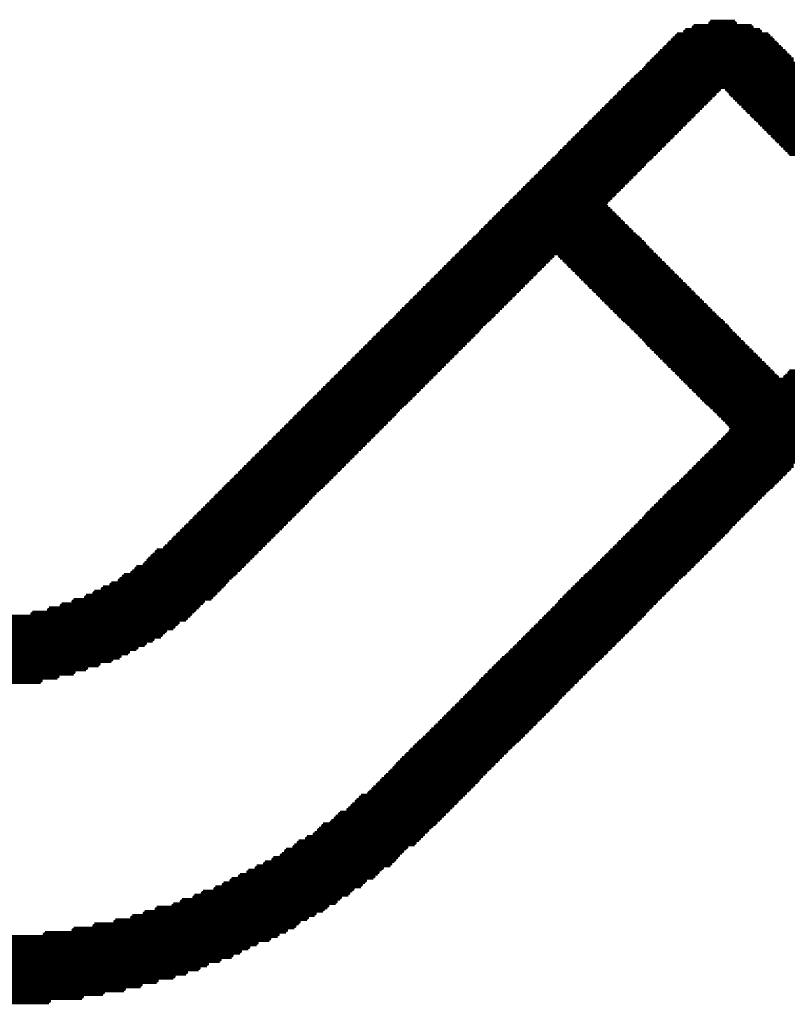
# Model space of a CAD drawing. Extents: x -0.07 to 0.95, y -0.15 to 1.54.
# Tile 9 of 18: x 0.41 to 0.52, y 0.48 to 0.62. Entities that reach past the tile are written whole.
import ezdxf

# ---------------------------------------------------------------- set-up
doc = ezdxf.new("R2010")
doc.units = 0
doc.layers.get('0').update_dxf_attribs({"linetype": 'CONTINUOUS'})
doc.layers.add('gto', color=2, linetype='CONTINUOUS')

# ---------------------------------------------------------------- blocks, each defined once
blk = doc.blocks.new('D72')
at = {"const_width": 0.0003}
blk.add_lwpolyline([(-0.00015, 0, 1), (0.00015, 0, 1)], format="xyb", close=True, dxfattribs=at)

msp = doc.modelspace()

# ---------------------------------------------------------------- linework, layer by layer
at = {"layer": 'gto', "color": 2, "const_width": 0.001}
for points in [[(0.5064, 0.6178), (0.5147, 0.6178)], [(0.5088, 0.6184), (0.5123, 0.6184)], [(0.504, 0.6166), (0.5171, 0.6166)], [(0.5052, 0.6172), (0.5159, 0.6172)], [(0.5022, 0.6148), (0.5189, 0.6148)], [(0.5028, 0.6154), (0.5183, 0.6154)], [(0.5034, 0.616), (0.5177, 0.616)], [(0.501, 0.6136), (0.5201, 0.6136)], [(0.5016, 0.6142), (0.5195, 0.6142)], [(0.4998, 0.6124), (0.5213, 0.6124)], [(0.5004, 0.613), (0.5207, 0.613)], [(0.4981, 0.6107), (0.5231, 0.6107)], [(0.4987, 0.6112), (0.5225, 0.6112)], [(0.4993, 0.6118), (0.5219, 0.6118)], [(0.4969, 0.6095), (0.5242, 0.6095)], [(0.4975, 0.6101), (0.5236, 0.6101)], [(0.4957, 0.6083), (0.5094, 0.6083)], [(0.4963, 0.6089), (0.51, 0.6089)], [(0.5112, 0.6089), (0.5248, 0.6089)], [(0.5117, 0.6083), (0.5254, 0.6083)], [(0.4939, 0.6065), (0.5076, 0.6065)], [(0.4945, 0.6071), (0.5082, 0.6071)], [(0.4951, 0.6077), (0.5088, 0.6077)], [(0.5123, 0.6077), (0.526, 0.6077)], [(0.5129, 0.6071), (0.5266, 0.6071)], [(0.5135, 0.6065), (0.5272, 0.6065)], [(0.4927, 0.6053), (0.5064, 0.6053)], [(0.4933, 0.6059), (0.507, 0.6059)], [(0.5141, 0.6059), (0.5278, 0.6059)], [(0.5147, 0.6053), (0.5284, 0.6053)], [(0.4915, 0.6041), (0.5052, 0.6041)], [(0.4921, 0.6047), (0.5058, 0.6047)], [(0.5153, 0.6047), (0.529, 0.6047)], [(0.5159, 0.6041), (0.5296, 0.6041)], [(0.4897, 0.6023), (0.5034, 0.6023)], [(0.4903, 0.6029), (0.504, 0.6029)], [(0.4909, 0.6035), (0.5046, 0.6035)], [(0.5165, 0.6035), (0.5302, 0.6035)], [(0.5171, 0.6029), (0.5308, 0.6029)], [(0.5177, 0.6023), (0.5314, 0.6023)], [(0.4885, 0.6011), (0.5022, 0.6011)], [(0.4891, 0.6017), (0.5028, 0.6017)], [(0.5183, 0.6017), (0.532, 0.6017)], [(0.5189, 0.6011), (0.5326, 0.6011)], [(0.4873, 0.5999), (0.501, 0.5999)], [(0.4879, 0.6005), (0.5016, 0.6005)], [(0.5195, 0.6005), (0.5332, 0.6005)], [(0.5201, 0.5999), (0.5338, 0.5999)], [(0.4856, 0.5982), (0.4993, 0.5982)], [(0.4862, 0.5988), (0.4998, 0.5988)], [(0.4868, 0.5993), (0.5004, 0.5993)], [(0.4844, 0.597), (0.4981, 0.597)], [(0.485, 0.5976), (0.4987, 0.5976)], [(0.4826, 0.5952), (0.4963, 0.5952)], [(0.4832, 0.5958), (0.4969, 0.5958)], [(0.4838, 0.5964), (0.4975, 0.5964)], [(0.4814, 0.594), (0.4951, 0.594)], [(0.482, 0.5946), (0.4957, 0.5946)], [(0.4802, 0.5928), (0.4939, 0.5928)], [(0.4808, 0.5934), (0.4945, 0.5934)], [(0.4784, 0.591), (0.4951, 0.591)], [(0.479, 0.5916), (0.4945, 0.5916)], [(0.4796, 0.5922), (0.4939, 0.5922)], [(0.4772, 0.5898), (0.4963, 0.5898)], [(0.4778, 0.5904), (0.4957, 0.5904)], [(0.476, 0.5886), (0.4975, 0.5886)], [(0.4766, 0.5892), (0.4969, 0.5892)], [(0.4743, 0.5869), (0.4993, 0.5869)], [(0.4749, 0.5875), (0.4987, 0.5875)], [(0.4755, 0.588), (0.4981, 0.588)], [(0.4731, 0.5857), (0.5004, 0.5857)], [(0.4737, 0.5863), (0.4998, 0.5863)], [(0.4713, 0.5839), (0.485, 0.5839)], [(0.4719, 0.5845), (0.4856, 0.5845)], [(0.4725, 0.5851), (0.4862, 0.5851)], [(0.4873, 0.5851), (0.501, 0.5851)], [(0.4879, 0.5845), (0.5016, 0.5845)], [(0.4885, 0.5839), (0.5022, 0.5839)], [(0.4701, 0.5827), (0.4838, 0.5827)], [(0.4707, 0.5833), (0.4844, 0.5833)], [(0.4891, 0.5833), (0.5028, 0.5833)], [(0.4897, 0.5827), (0.5034, 0.5827)], [(0.4689, 0.5815), (0.4826, 0.5815)], [(0.4695, 0.5821), (0.4832, 0.5821)], [(0.4903, 0.5821), (0.504, 0.5821)], [(0.4909, 0.5815), (0.5046, 0.5815)], [(0.4671, 0.5797), (0.4808, 0.5797)], [(0.4677, 0.5803), (0.4814, 0.5803)], [(0.4683, 0.5809), (0.482, 0.5809)], [(0.4915, 0.5809), (0.5052, 0.5809)], [(0.4921, 0.5803), (0.5058, 0.5803)], [(0.4927, 0.5797), (0.5064, 0.5797)], [(0.4659, 0.5785), (0.4796, 0.5785)], [(0.4665, 0.5791), (0.4802, 0.5791)], [(0.4933, 0.5791), (0.507, 0.5791)], [(0.4939, 0.5785), (0.5076, 0.5785)], [(0.4647, 0.5773), (0.4784, 0.5773)], [(0.4653, 0.5779), (0.479, 0.5779)], [(0.4945, 0.5779), (0.5082, 0.5779)], [(0.4951, 0.5773), (0.5088, 0.5773)], [(0.463, 0.5756), (0.4766, 0.5756)], [(0.4636, 0.5761), (0.4772, 0.5761)], [(0.4641, 0.5767), (0.4778, 0.5767)], [(0.4957, 0.5767), (0.5094, 0.5767)], [(0.4963, 0.5761), (0.51, 0.5761)], [(0.4969, 0.5756), (0.5106, 0.5756)], [(0.4618, 0.5744), (0.4755, 0.5744)], [(0.4624, 0.575), (0.476, 0.575)], [(0.4975, 0.575), (0.5112, 0.575)], [(0.4981, 0.5744), (0.5117, 0.5744)], [(0.46, 0.5726), (0.4737, 0.5726)], [(0.4606, 0.5732), (0.4743, 0.5732)], [(0.4612, 0.5738), (0.4749, 0.5738)], [(0.4987, 0.5738), (0.5123, 0.5738)], [(0.4993, 0.5732), (0.5129, 0.5732)], [(0.4998, 0.5726), (0.5135, 0.5726)], [(0.4588, 0.5714), (0.4725, 0.5714)], [(0.4594, 0.572), (0.4731, 0.572)], [(0.5004, 0.572), (0.5141, 0.572)], [(0.501, 0.5714), (0.5147, 0.5714)], [(0.4576, 0.5702), (0.4713, 0.5702)], [(0.4582, 0.5708), (0.4719, 0.5708)], [(0.5016, 0.5708), (0.5153, 0.5708)], [(0.5022, 0.5702), (0.5159, 0.5702)], [(0.4558, 0.5684), (0.4695, 0.5684)], [(0.4564, 0.569), (0.4701, 0.569)], [(0.457, 0.5696), (0.4707, 0.5696)], [(0.5028, 0.5696), (0.5165, 0.5696)], [(0.5034, 0.569), (0.5171, 0.569)], [(0.504, 0.5684), (0.5177, 0.5684)], [(0.5201, 0.5684), (0.5338, 0.5684)], [(0.4546, 0.5672), (0.4683, 0.5672)], [(0.4552, 0.5678), (0.4689, 0.5678)], [(0.5046, 0.5678), (0.5183, 0.5678)], [(0.5052, 0.5672), (0.5326, 0.5672)], [(0.5195, 0.5678), (0.5332, 0.5678)], [(0.4534, 0.566), (0.4671, 0.566)], [(0.454, 0.5666), (0.4677, 0.5666)], [(0.5058, 0.5666), (0.532, 0.5666)], [(0.5064, 0.566), (0.5314, 0.566)], [(0.4516, 0.5642), (0.4653, 0.5642)], [(0.4522, 0.5648), (0.4659, 0.5648)], [(0.4528, 0.5654), (0.4665, 0.5654)], [(0.507, 0.5654), (0.5308, 0.5654)], [(0.5076, 0.5648), (0.5302, 0.5648)], [(0.5082, 0.5642), (0.5296, 0.5642)], [(0.4505, 0.5631), (0.4641, 0.5631)], [(0.4511, 0.5637), (0.4647, 0.5637)], [(0.5088, 0.5637), (0.529, 0.5637)], [(0.5094, 0.5631), (0.5284, 0.5631)], [(0.4487, 0.5613), (0.4624, 0.5613)], [(0.4493, 0.5619), (0.463, 0.5619)], [(0.4499, 0.5625), (0.4636, 0.5625)], [(0.51, 0.5625), (0.5278, 0.5625)], [(0.5106, 0.5619), (0.5272, 0.5619)], [(0.5112, 0.5613), (0.5266, 0.5613)], [(0.4475, 0.5601), (0.4612, 0.5601)], [(0.4481, 0.5607), (0.4618, 0.5607)], [(0.5117, 0.5607), (0.526, 0.5607)], [(0.5117, 0.5601), (0.5254, 0.5601)], [(0.4463, 0.5589), (0.46, 0.5589)], [(0.4469, 0.5595), (0.4606, 0.5595)], [(0.5106, 0.5589), (0.5242, 0.5589)], [(0.5112, 0.5595), (0.5248, 0.5595)], [(0.4445, 0.5571), (0.4582, 0.5571)], [(0.4451, 0.5577), (0.4588, 0.5577)], [(0.4457, 0.5583), (0.4594, 0.5583)], [(0.5088, 0.5571), (0.5225, 0.5571)], [(0.5094, 0.5577), (0.5231, 0.5577)], [(0.51, 0.5583), (0.5236, 0.5583)], [(0.4433, 0.5559), (0.457, 0.5559)], [(0.4439, 0.5565), (0.4576, 0.5565)], [(0.5076, 0.5559), (0.5213, 0.5559)], [(0.5082, 0.5565), (0.5219, 0.5565)], [(0.4421, 0.5547), (0.4558, 0.5547)], [(0.4427, 0.5553), (0.4564, 0.5553)], [(0.5064, 0.5547), (0.5201, 0.5547)], [(0.507, 0.5553), (0.5207, 0.5553)], [(0.4403, 0.5529), (0.454, 0.5529)], [(0.4409, 0.5535), (0.4546, 0.5535)], [(0.4415, 0.5541), (0.4552, 0.5541)], [(0.5046, 0.5529), (0.5183, 0.5529)], [(0.5052, 0.5535), (0.5189, 0.5535)], [(0.5058, 0.5541), (0.5195, 0.5541)], [(0.4392, 0.5518), (0.4528, 0.5518)], [(0.4397, 0.5523), (0.4534, 0.5523)], [(0.5034, 0.5518), (0.5171, 0.5518)], [(0.504, 0.5523), (0.5177, 0.5523)], [(0.438, 0.5506), (0.4516, 0.5506)], [(0.4386, 0.5512), (0.4522, 0.5512)], [(0.5022, 0.5506), (0.5159, 0.5506)], [(0.5028, 0.5512), (0.5165, 0.5512)], [(0.4362, 0.5488), (0.4499, 0.5488)], [(0.4368, 0.5494), (0.4505, 0.5494)], [(0.4374, 0.55), (0.4511, 0.55)], [(0.5004, 0.5488), (0.5141, 0.5488)], [(0.501, 0.5494), (0.5147, 0.5494)], [(0.5016, 0.55), (0.5153, 0.55)], [(0.435, 0.5476), (0.4487, 0.5476)], [(0.4356, 0.5482), (0.4493, 0.5482)], [(0.4993, 0.5476), (0.5129, 0.5476)], [(0.4998, 0.5482), (0.5135, 0.5482)], [(0.4338, 0.5464), (0.4475, 0.5464)], [(0.4344, 0.547), (0.4481, 0.547)], [(0.4981, 0.5464), (0.5117, 0.5464)], [(0.4987, 0.547), (0.5123, 0.547)], [(0.432, 0.5446), (0.4457, 0.5446)], [(0.4326, 0.5452), (0.4463, 0.5452)], [(0.4332, 0.5458), (0.4469, 0.5458)], [(0.4963, 0.5446), (0.51, 0.5446)], [(0.4969, 0.5452), (0.5106, 0.5452)], [(0.4975, 0.5458), (0.5112, 0.5458)], [(0.4308, 0.5434), (0.4445, 0.5434)], [(0.4314, 0.544), (0.4451, 0.544)], [(0.4951, 0.5434), (0.5088, 0.5434)], [(0.4957, 0.544), (0.5094, 0.544)], [(0.4284, 0.5416), (0.4427, 0.5416)], [(0.429, 0.5422), (0.4433, 0.5422)], [(0.4296, 0.5428), (0.4439, 0.5428)], [(0.4933, 0.5416), (0.507, 0.5416)], [(0.4939, 0.5422), (0.5076, 0.5422)], [(0.4945, 0.5428), (0.5082, 0.5428)], [(0.4267, 0.5404), (0.4415, 0.5404)], [(0.4279, 0.541), (0.4421, 0.541)], [(0.4921, 0.5404), (0.5058, 0.5404)], [(0.4927, 0.541), (0.5064, 0.541)], [(0.4249, 0.5393), (0.4403, 0.5393)], [(0.4261, 0.5398), (0.4409, 0.5398)], [(0.4909, 0.5393), (0.5046, 0.5393)], [(0.4915, 0.5398), (0.5052, 0.5398)], [(0.4219, 0.5375), (0.4386, 0.5375)], [(0.4231, 0.5381), (0.4392, 0.5381)], [(0.4243, 0.5387), (0.4397, 0.5387)], [(0.4891, 0.5375), (0.5028, 0.5375)], [(0.4897, 0.5381), (0.5034, 0.5381)], [(0.4903, 0.5387), (0.504, 0.5387)], [(0.4195, 0.5363), (0.4374, 0.5363)], [(0.4207, 0.5369), (0.438, 0.5369)], [(0.4879, 0.5363), (0.5016, 0.5363)], [(0.4885, 0.5369), (0.5022, 0.5369)], [(0.416, 0.5351), (0.4356, 0.5351)], [(0.4177, 0.5357), (0.4362, 0.5357)], [(0.4868, 0.5351), (0.5004, 0.5351)], [(0.4873, 0.5357), (0.501, 0.5357)], [(0.4076, 0.5333), (0.4338, 0.5333)], [(0.4118, 0.5339), (0.4344, 0.5339)], [(0.4142, 0.5345), (0.435, 0.5345)], [(0.485, 0.5333), (0.4987, 0.5333)], [(0.4856, 0.5339), (0.4993, 0.5339)], [(0.4862, 0.5345), (0.4998, 0.5345)], [(0.3749, 0.5327), (0.4326, 0.5327)], [(0.3755, 0.5321), (0.432, 0.5321)], [(0.4838, 0.5321), (0.4975, 0.5321)], [(0.4844, 0.5327), (0.4981, 0.5327)], [(0.3767, 0.5315), (0.4308, 0.5315)], [(0.3773, 0.5309), (0.4302, 0.5309)], [(0.4826, 0.5309), (0.4963, 0.5309)], [(0.4832, 0.5315), (0.4969, 0.5315)], [(0.3785, 0.5303), (0.429, 0.5303)], [(0.3797, 0.5297), (0.4279, 0.5297)], [(0.3808, 0.5291), (0.4267, 0.5291)], [(0.4808, 0.5291), (0.4945, 0.5291)], [(0.4814, 0.5297), (0.4951, 0.5297)], [(0.482, 0.5303), (0.4957, 0.5303)], [(0.382, 0.5285), (0.4255, 0.5285)], [(0.3832, 0.5279), (0.4243, 0.5279)], [(0.4796, 0.5279), (0.4933, 0.5279)], [(0.4802, 0.5285), (0.4939, 0.5285)], [(0.3844, 0.5274), (0.4231, 0.5274)], [(0.3862, 0.5268), (0.4213, 0.5268)], [(0.3874, 0.5262), (0.4195, 0.5262)], [(0.4778, 0.5262), (0.4915, 0.5262)], [(0.4784, 0.5268), (0.4921, 0.5268)], [(0.479, 0.5274), (0.4927, 0.5274)], [(0.3898, 0.5256), (0.4177, 0.5256)], [(0.3916, 0.525), (0.4154, 0.525)], [(0.4766, 0.525), (0.4903, 0.525)], [(0.4772, 0.5256), (0.4909, 0.5256)], [(0.3945, 0.5244), (0.413, 0.5244)], [(0.4755, 0.5238), (0.4891, 0.5238)], [(0.476, 0.5244), (0.4897, 0.5244)], [(0.4737, 0.522), (0.4873, 0.522)], [(0.4743, 0.5226), (0.4879, 0.5226)], [(0.4749, 0.5232), (0.4885, 0.5232)], [(0.4725, 0.5208), (0.4862, 0.5208)], [(0.4731, 0.5214), (0.4868, 0.5214)], [(0.4713, 0.5196), (0.485, 0.5196)], [(0.4719, 0.5202), (0.4856, 0.5202)], [(0.4695, 0.5178), (0.4832, 0.5178)], [(0.4701, 0.5184), (0.4838, 0.5184)], [(0.4707, 0.519), (0.4844, 0.519)], [(0.4683, 0.5166), (0.482, 0.5166)], [(0.4689, 0.5172), (0.4826, 0.5172)], [(0.4665, 0.5149), (0.4802, 0.5149)], [(0.4671, 0.5155), (0.4808, 0.5155)], [(0.4677, 0.516), (0.4814, 0.516)], [(0.4653, 0.5137), (0.479, 0.5137)], [(0.4659, 0.5143), (0.4796, 0.5143)], [(0.4641, 0.5125), (0.4778, 0.5125)], [(0.4647, 0.5131), (0.4784, 0.5131)], [(0.4624, 0.5107), (0.476, 0.5107)], [(0.463, 0.5113), (0.4766, 0.5113)], [(0.4636, 0.5119), (0.4772, 0.5119)], [(0.4612, 0.5095), (0.4749, 0.5095)], [(0.4618, 0.5101), (0.4755, 0.5101)], [(0.46, 0.5083), (0.4737, 0.5083)], [(0.4606, 0.5089), (0.4743, 0.5089)], [(0.4576, 0.5065), (0.4719, 0.5065)], [(0.4582, 0.5071), (0.4725, 0.5071)], [(0.4588, 0.5077), (0.4731, 0.5077)], [(0.4558, 0.5053), (0.4707, 0.5053)], [(0.457, 0.5059), (0.4713, 0.5059)], [(0.4534, 0.5036), (0.4689, 0.5036)], [(0.4546, 0.5041), (0.4695, 0.5041)], [(0.4552, 0.5047), (0.4701, 0.5047)], [(0.4522, 0.5024), (0.4677, 0.5024)], [(0.4528, 0.503), (0.4683, 0.503)], [(0.4499, 0.5012), (0.4665, 0.5012)], [(0.4511, 0.5018), (0.4671, 0.5018)], [(0.4475, 0.4994), (0.4641, 0.4994)], [(0.4481, 0.5), (0.4647, 0.5)], [(0.4493, 0.5006), (0.4653, 0.5006)], [(0.4451, 0.4982), (0.463, 0.4982)], [(0.4463, 0.4988), (0.4636, 0.4988)], [(0.4427, 0.497), (0.4612, 0.497)], [(0.4439, 0.4976), (0.4618, 0.4976)], [(0.4392, 0.4952), (0.4588, 0.4952)], [(0.4403, 0.4958), (0.4594, 0.4958)], [(0.4415, 0.4964), (0.4606, 0.4964)], [(0.4362, 0.494), (0.457, 0.494)], [(0.438, 0.4946), (0.4576, 0.4946)], [(0.4332, 0.4928), (0.4552, 0.4928)], [(0.435, 0.4934), (0.4558, 0.4934)], [(0.4279, 0.4911), (0.4522, 0.4911)], [(0.4296, 0.4917), (0.4534, 0.4917)], [(0.432, 0.4922), (0.454, 0.4922)], [(0.4237, 0.4899), (0.4499, 0.4899)], [(0.4261, 0.4905), (0.4511, 0.4905)], [(0.4136, 0.4881), (0.4469, 0.4881)], [(0.4177, 0.4887), (0.4481, 0.4887)], [(0.4207, 0.4893), (0.4493, 0.4893)], [(0.3755, 0.4869), (0.4439, 0.4869)], [(0.404, 0.4875), (0.4457, 0.4875)], [(0.3749, 0.4863), (0.4427, 0.4863)], [(0.3749, 0.4857), (0.4415, 0.4857)], [(0.3749, 0.4851), (0.4403, 0.4851)], [(0.3755, 0.4845), (0.4386, 0.4845)], [(0.3755, 0.4839), (0.4368, 0.4839)], [(0.3761, 0.4833), (0.4356, 0.4833)], [(0.3761, 0.4827), (0.4338, 0.4827)], [(0.3767, 0.4821), (0.432, 0.4821)], [(0.3779, 0.4815), (0.4296, 0.4815)], [(0.3797, 0.4809), (0.4273, 0.4809)], [(0.382, 0.4803), (0.4249, 0.4803)], [(0.385, 0.4798), (0.4219, 0.4798)], [(0.3886, 0.4792), (0.4189, 0.4792)], [(0.3933, 0.4786), (0.4142, 0.4786)]]:
    msp.add_lwpolyline(points, dxfattribs=at)

# ---------------------------------------------------------------- block references
at = {"layer": 'gto'}
for p in [(0.5088, 0.6184), (0.5123, 0.6184), (0.504, 0.6166), (0.5052, 0.6172), (0.5064, 0.6178), (0.5147, 0.6178), (0.5159, 0.6172), (0.5171, 0.6166), (0.5028, 0.6154), (0.5034, 0.616), (0.5177, 0.616), (0.5183, 0.6154), (0.501, 0.6136), (0.5016, 0.6142), (0.5022, 0.6148), (0.5189, 0.6148), (0.5195, 0.6142), (0.5201, 0.6136), (0.4998, 0.6124), (0.5004, 0.613), (0.4987, 0.6112), (0.4993, 0.6118), (0.4969, 0.6095), (0.4975, 0.6101), (0.4981, 0.6107), (0.4957, 0.6083), (0.4963, 0.6089), (0.5094, 0.6083), (0.51, 0.6089), (0.5112, 0.6089), (0.5117, 0.6083), (0.4945, 0.6071), (0.4951, 0.6077), (0.5082, 0.6071), (0.5088, 0.6077), (0.5123, 0.6077), (0.5129, 0.6071), (0.4927, 0.6053), (0.4933, 0.6059), (0.4939, 0.6065), (0.5064, 0.6053), (0.507, 0.6059), (0.5076, 0.6065), (0.5135, 0.6065), (0.5141, 0.6059), (0.5147, 0.6053), (0.4915, 0.6041), (0.4921, 0.6047), (0.5052, 0.6041), (0.5058, 0.6047), (0.5153, 0.6047), (0.5159, 0.6041), (0.4903, 0.6029), (0.4909, 0.6035), (0.504, 0.6029), (0.5046, 0.6035), (0.5165, 0.6035), (0.5171, 0.6029), (0.4885, 0.6011), (0.4891, 0.6017), (0.4897, 0.6023), (0.5022, 0.6011), (0.5028, 0.6017), (0.5034, 0.6023), (0.5177, 0.6023), (0.5183, 0.6017), (0.5189, 0.6011), (0.4873, 0.5999), (0.4879, 0.6005), (0.501, 0.5999), (0.5016, 0.6005), (0.5195, 0.6005), (0.5201, 0.5999), (0.4856, 0.5982), (0.4862, 0.5988), (0.4868, 0.5993), (0.4993, 0.5982), (0.4998, 0.5988), (0.5004, 0.5993), (0.4844, 0.597), (0.485, 0.5976), (0.4981, 0.597), (0.4987, 0.5976), (0.4832, 0.5958), (0.4838, 0.5964), (0.4969, 0.5958), (0.4975, 0.5964), (0.4814, 0.594), (0.482, 0.5946), (0.4826, 0.5952), (0.4951, 0.594), (0.4957, 0.5946), (0.4963, 0.5952), (0.4802, 0.5928), (0.4808, 0.5934), (0.4939, 0.5928), (0.4945, 0.5934), (0.479, 0.5916), (0.4796, 0.5922), (0.4939, 0.5922), (0.4945, 0.5916), (0.4772, 0.5898), (0.4778, 0.5904), (0.4784, 0.591), (0.4951, 0.591), (0.4957, 0.5904), (0.4963, 0.5898), (0.476, 0.5886), (0.4766, 0.5892), (0.4969, 0.5892), (0.4975, 0.5886), (0.4743, 0.5869), (0.4749, 0.5875), (0.4755, 0.588), (0.4981, 0.588), (0.4987, 0.5875), (0.4993, 0.5869), (0.4731, 0.5857), (0.4737, 0.5863), (0.4998, 0.5863), (0.5004, 0.5857), (0.4719, 0.5845), (0.4725, 0.5851), (0.4856, 0.5845), (0.4862, 0.5851), (0.4873, 0.5851), (0.4879, 0.5845), (0.501, 0.5851), (0.5016, 0.5845), (0.4701, 0.5827), (0.4707, 0.5833), (0.4713, 0.5839), (0.4838, 0.5827), (0.4844, 0.5833), (0.485, 0.5839), (0.4885, 0.5839), (0.4891, 0.5833), (0.4897, 0.5827), (0.5022, 0.5839), (0.5028, 0.5833), (0.5034, 0.5827), (0.4689, 0.5815), (0.4695, 0.5821), (0.4826, 0.5815), (0.4832, 0.5821), (0.4903, 0.5821), (0.4909, 0.5815), (0.504, 0.5821), (0.5046, 0.5815), (0.4677, 0.5803), (0.4683, 0.5809), (0.4814, 0.5803), (0.482, 0.5809), (0.4915, 0.5809), (0.4921, 0.5803), (0.5052, 0.5809), (0.5058, 0.5803), (0.4659, 0.5785), (0.4665, 0.5791), (0.4671, 0.5797), (0.4796, 0.5785), (0.4802, 0.5791), (0.4808, 0.5797), (0.4927, 0.5797), (0.4933, 0.5791), (0.4939, 0.5785), (0.5064, 0.5797), (0.507, 0.5791), (0.5076, 0.5785), (0.4647, 0.5773), (0.4653, 0.5779), (0.4784, 0.5773), (0.479, 0.5779), (0.4945, 0.5779), (0.4951, 0.5773), (0.5082, 0.5779), (0.5088, 0.5773), (0.463, 0.5756), (0.4636, 0.5761), (0.4641, 0.5767), (0.4766, 0.5756), (0.4772, 0.5761), (0.4778, 0.5767), (0.4957, 0.5767), (0.4963, 0.5761), (0.4969, 0.5756), (0.5094, 0.5767), (0.51, 0.5761), (0.5106, 0.5756), (0.4618, 0.5744), (0.4624, 0.575), (0.4755, 0.5744), (0.476, 0.575), (0.4975, 0.575), (0.4981, 0.5744), (0.5112, 0.575), (0.5117, 0.5744), (0.4606, 0.5732), (0.4612, 0.5738), (0.4743, 0.5732), (0.4749, 0.5738), (0.4987, 0.5738), (0.4993, 0.5732), (0.5123, 0.5738), (0.5129, 0.5732), (0.4588, 0.5714), (0.4594, 0.572), (0.46, 0.5726), (0.4725, 0.5714), (0.4731, 0.572), (0.4737, 0.5726), (0.4998, 0.5726), (0.5004, 0.572), (0.501, 0.5714), (0.5135, 0.5726), (0.5141, 0.572), (0.5147, 0.5714), (0.4576, 0.5702), (0.4582, 0.5708), (0.4713, 0.5702), (0.4719, 0.5708), (0.5016, 0.5708), (0.5022, 0.5702), (0.5153, 0.5708), (0.5159, 0.5702), (0.4564, 0.569), (0.457, 0.5696), (0.4701, 0.569), (0.4707, 0.5696), (0.5028, 0.5696), (0.5034, 0.569), (0.5165, 0.5696), (0.5171, 0.569), (0.4546, 0.5672), (0.4552, 0.5678), (0.4558, 0.5684), (0.4683, 0.5672), (0.4689, 0.5678), (0.4695, 0.5684), (0.504, 0.5684), (0.5046, 0.5678), (0.5052, 0.5672), (0.5177, 0.5684), (0.5183, 0.5678), (0.5195, 0.5678), (0.5201, 0.5684), (0.4534, 0.566), (0.454, 0.5666), (0.4671, 0.566), (0.4677, 0.5666), (0.5058, 0.5666), (0.5064, 0.566), (0.4522, 0.5648), (0.4528, 0.5654), (0.4659, 0.5648), (0.4665, 0.5654), (0.507, 0.5654), (0.5076, 0.5648), (0.4505, 0.5631), (0.4511, 0.5637), (0.4516, 0.5642), (0.4641, 0.5631), (0.4647, 0.5637), (0.4653, 0.5642), (0.5082, 0.5642), (0.5088, 0.5637), (0.5094, 0.5631), (0.4493, 0.5619), (0.4499, 0.5625), (0.463, 0.5619), (0.4636, 0.5625), (0.51, 0.5625), (0.5106, 0.5619), (0.4475, 0.5601), (0.4481, 0.5607), (0.4487, 0.5613), (0.4612, 0.5601), (0.4618, 0.5607), (0.4624, 0.5613), (0.5112, 0.5613), (0.5117, 0.5607), (0.5117, 0.5601), (0.4463, 0.5589), (0.4469, 0.5595), (0.46, 0.5589), (0.4606, 0.5595), (0.5106, 0.5589), (0.5112, 0.5595), (0.4451, 0.5577), (0.4457, 0.5583), (0.4588, 0.5577), (0.4594, 0.5583), (0.5094, 0.5577), (0.51, 0.5583), (0.4433, 0.5559), (0.4439, 0.5565), (0.4445, 0.5571), (0.457, 0.5559), (0.4576, 0.5565), (0.4582, 0.5571), (0.5076, 0.5559), (0.5082, 0.5565), (0.5088, 0.5571), (0.4421, 0.5547), (0.4427, 0.5553), (0.4558, 0.5547), (0.4564, 0.5553), (0.5064, 0.5547), (0.507, 0.5553), (0.5201, 0.5547), (0.4409, 0.5535), (0.4415, 0.5541), (0.4546, 0.5535), (0.4552, 0.5541), (0.5052, 0.5535), (0.5058, 0.5541), (0.5189, 0.5535), (0.5195, 0.5541), (0.4392, 0.5518), (0.4397, 0.5523), (0.4403, 0.5529), (0.4528, 0.5518), (0.4534, 0.5523), (0.454, 0.5529), (0.5034, 0.5518), (0.504, 0.5523), (0.5046, 0.5529), (0.5171, 0.5518), (0.5177, 0.5523), (0.5183, 0.5529), (0.438, 0.5506), (0.4386, 0.5512), (0.4516, 0.5506), (0.4522, 0.5512), (0.5022, 0.5506), (0.5028, 0.5512), (0.5159, 0.5506), (0.5165, 0.5512), (0.4368, 0.5494), (0.4374, 0.55), (0.4505, 0.5494), (0.4511, 0.55), (0.501, 0.5494), (0.5016, 0.55), (0.5147, 0.5494), (0.5153, 0.55), (0.435, 0.5476), (0.4356, 0.5482), (0.4362, 0.5488), (0.4487, 0.5476), (0.4493, 0.5482), (0.4499, 0.5488), (0.4993, 0.5476), (0.4998, 0.5482), (0.5004, 0.5488), (0.5129, 0.5476), (0.5135, 0.5482), (0.5141, 0.5488), (0.4338, 0.5464), (0.4344, 0.547), (0.4475, 0.5464), (0.4481, 0.547), (0.4981, 0.5464), (0.4987, 0.547), (0.5117, 0.5464), (0.5123, 0.547), (0.432, 0.5446), (0.4326, 0.5452), (0.4332, 0.5458), (0.4457, 0.5446), (0.4463, 0.5452), (0.4469, 0.5458), (0.4963, 0.5446), (0.4969, 0.5452), (0.4975, 0.5458), (0.51, 0.5446), (0.5106, 0.5452), (0.5112, 0.5458), (0.4308, 0.5434), (0.4314, 0.544), (0.4445, 0.5434), (0.4451, 0.544), (0.4951, 0.5434), (0.4957, 0.544), (0.5088, 0.5434), (0.5094, 0.544), (0.429, 0.5422), (0.4296, 0.5428), (0.4433, 0.5422), (0.4439, 0.5428), (0.4939, 0.5422), (0.4945, 0.5428), (0.5076, 0.5422), (0.5082, 0.5428), (0.4267, 0.5404), (0.4279, 0.541), (0.4284, 0.5416), (0.4415, 0.5404), (0.4421, 0.541), (0.4427, 0.5416), (0.4921, 0.5404), (0.4927, 0.541), (0.4933, 0.5416), (0.5058, 0.5404), (0.5064, 0.541), (0.507, 0.5416), (0.4249, 0.5393), (0.4261, 0.5398), (0.4403, 0.5393), (0.4409, 0.5398), (0.4909, 0.5393), (0.4915, 0.5398), (0.5046, 0.5393), (0.5052, 0.5398), (0.4231, 0.5381), (0.4243, 0.5387), (0.4392, 0.5381), (0.4397, 0.5387), (0.4897, 0.5381), (0.4903, 0.5387), (0.5034, 0.5381), (0.504, 0.5387), (0.4195, 0.5363), (0.4207, 0.5369), (0.4219, 0.5375), (0.4374, 0.5363), (0.438, 0.5369), (0.4386, 0.5375), (0.4879, 0.5363), (0.4885, 0.5369), (0.4891, 0.5375), (0.5016, 0.5363), (0.5022, 0.5369), (0.5028, 0.5375), (0.416, 0.5351), (0.4177, 0.5357), (0.4356, 0.5351), (0.4362, 0.5357), (0.4868, 0.5351), (0.4873, 0.5357), (0.5004, 0.5351), (0.501, 0.5357), (0.4118, 0.5339), (0.4142, 0.5345), (0.4344, 0.5339), (0.435, 0.5345), (0.4856, 0.5339), (0.4862, 0.5345), (0.4993, 0.5339), (0.4998, 0.5345), (0.432, 0.5321), (0.4326, 0.5327), (0.4338, 0.5333), (0.4838, 0.5321), (0.4844, 0.5327), (0.485, 0.5333), (0.4975, 0.5321), (0.4981, 0.5327), (0.4987, 0.5333), (0.4302, 0.5309), (0.4308, 0.5315), (0.4826, 0.5309), (0.4832, 0.5315), (0.4963, 0.5309), (0.4969, 0.5315), (0.4279, 0.5297), (0.429, 0.5303), (0.4814, 0.5297), (0.482, 0.5303), (0.4951, 0.5297), (0.4957, 0.5303), (0.4243, 0.5279), (0.4255, 0.5285), (0.4267, 0.5291), (0.4796, 0.5279), (0.4802, 0.5285), (0.4808, 0.5291), (0.4933, 0.5279), (0.4939, 0.5285), (0.4945, 0.5291), (0.4213, 0.5268), (0.4231, 0.5274), (0.4784, 0.5268), (0.479, 0.5274), (0.4921, 0.5268), (0.4927, 0.5274), (0.4154, 0.525), (0.4177, 0.5256), (0.4195, 0.5262), (0.4766, 0.525), (0.4772, 0.5256), (0.4778, 0.5262), (0.4903, 0.525), (0.4909, 0.5256), (0.4915, 0.5262), (0.413, 0.5244), (0.4755, 0.5238), (0.476, 0.5244), (0.4891, 0.5238), (0.4897, 0.5244), (0.4743, 0.5226), (0.4749, 0.5232), (0.4879, 0.5226), (0.4885, 0.5232), (0.4725, 0.5208), (0.4731, 0.5214), (0.4737, 0.522), (0.4862, 0.5208), (0.4868, 0.5214), (0.4873, 0.522), (0.4713, 0.5196), (0.4719, 0.5202), (0.485, 0.5196), (0.4856, 0.5202), (0.4701, 0.5184), (0.4707, 0.519), (0.4838, 0.5184), (0.4844, 0.519), (0.4683, 0.5166), (0.4689, 0.5172), (0.4695, 0.5178), (0.482, 0.5166), (0.4826, 0.5172), (0.4832, 0.5178), (0.4671, 0.5155), (0.4677, 0.516), (0.4808, 0.5155), (0.4814, 0.516), (0.4653, 0.5137), (0.4659, 0.5143), (0.4665, 0.5149), (0.479, 0.5137), (0.4796, 0.5143), (0.4802, 0.5149), (0.4641, 0.5125), (0.4647, 0.5131), (0.4778, 0.5125), (0.4784, 0.5131), (0.463, 0.5113), (0.4636, 0.5119), (0.4766, 0.5113), (0.4772, 0.5119), (0.4612, 0.5095), (0.4618, 0.5101), (0.4624, 0.5107), (0.4749, 0.5095), (0.4755, 0.5101), (0.476, 0.5107), (0.46, 0.5083), (0.4606, 0.5089), (0.4737, 0.5083), (0.4743, 0.5089), (0.4582, 0.5071), (0.4588, 0.5077), (0.4725, 0.5071), (0.4731, 0.5077), (0.4558, 0.5053), (0.457, 0.5059), (0.4576, 0.5065), (0.4707, 0.5053), (0.4713, 0.5059), (0.4719, 0.5065), (0.4546, 0.5041), (0.4552, 0.5047), (0.4695, 0.5041), (0.4701, 0.5047), (0.4522, 0.5024), (0.4528, 0.503), (0.4534, 0.5036), (0.4677, 0.5024), (0.4683, 0.503), (0.4689, 0.5036), (0.4499, 0.5012), (0.4511, 0.5018), (0.4665, 0.5012), (0.4671, 0.5018), (0.4481, 0.5), (0.4493, 0.5006), (0.4647, 0.5), (0.4653, 0.5006), (0.4451, 0.4982), (0.4463, 0.4988), (0.4475, 0.4994), (0.463, 0.4982), (0.4636, 0.4988), (0.4641, 0.4994), (0.4427, 0.497), (0.4439, 0.4976), (0.4612, 0.497), (0.4618, 0.4976), (0.4403, 0.4958), (0.4415, 0.4964), (0.4594, 0.4958), (0.4606, 0.4964), (0.4362, 0.494), (0.438, 0.4946), (0.4392, 0.4952), (0.457, 0.494), (0.4576, 0.4946), (0.4588, 0.4952), (0.4332, 0.4928), (0.435, 0.4934), (0.4552, 0.4928), (0.4558, 0.4934), (0.4279, 0.4911), (0.4296, 0.4917), (0.432, 0.4922), (0.4522, 0.4911), (0.4534, 0.4917), (0.454, 0.4922), (0.4237, 0.4899), (0.4261, 0.4905), (0.4499, 0.4899), (0.4511, 0.4905), (0.4177, 0.4887), (0.4207, 0.4893), (0.4481, 0.4887), (0.4493, 0.4893), (0.4136, 0.4881), (0.4439, 0.4869), (0.4457, 0.4875), (0.4469, 0.4881), (0.4415, 0.4857), (0.4427, 0.4863), (0.4386, 0.4845), (0.4403, 0.4851), (0.4338, 0.4827), (0.4356, 0.4833), (0.4368, 0.4839), (0.4296, 0.4815), (0.432, 0.4821), (0.4249, 0.4803), (0.4273, 0.4809), (0.4142, 0.4786), (0.4189, 0.4792), (0.4219, 0.4798)]:
    msp.add_blockref('D72', p, dxfattribs=at)

doc.saveas('drawing.dxf')
